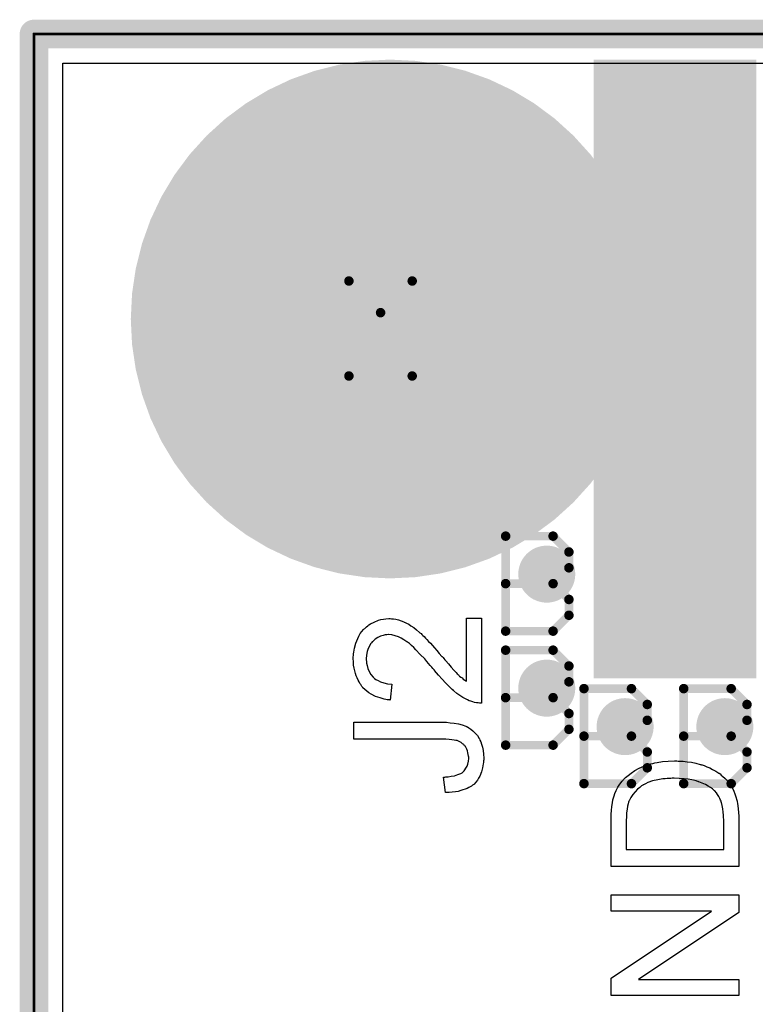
# Model space of a CAD drawing. Extents: x -1.3 to 9.2, y -4.6 to 3.5.
# Tile 54 of 215: x -0.005 to 0.253, y 2.16 to 2.505. Entities that reach past the tile are written whole.
import ezdxf

# ---------------------------------------------------------------- set-up
doc = ezdxf.new("R2010")
doc.units = 0
doc.layers.get('0').update_dxf_attribs({"linetype": 'CONTINUOUS'})
for name, color, linetype in [('acc-ni-360-23-a_board_dimension', 6, 'CONTINUOUS'), ('acc-ni-360-23-a_copper_signal_bot', 5, 'CONTINUOUS'), ('acc-ni-360-23-a_copper_signal_top', 1, 'CONTINUOUS'), ('acc-ni-360-23-a_drawing_1', 1, 'CONTINUOUS'), ('acc-ni-360-23-a_drillmap_1', 1, 'CONTINUOUS'), ('acc-ni-360-23-a_legend_top', 2, 'CONTINUOUS'), ('acc-ni-360-23-a_profile', 1, 'CONTINUOUS'), ('acc-ni-360-23-a_pth_drill', 1, 'CONTINUOUS'), ('acc-ni-360-23-a_soldermask_bot', 1, 'CONTINUOUS'), ('acc-ni-360-23-a_soldermask_top', 1, 'CONTINUOUS')]:
    doc.layers.add(name, color=color, linetype=linetype)

# ---------------------------------------------------------------- blocks, each defined once
blk = doc.blocks.new('D14')
at = {"const_width": 0.215}
blk.add_lwpolyline([(-0.0275, 0), (0.0275, 0)], dxfattribs=at)
blk = doc.blocks.new('D21')
at = {"const_width": 0.01}
blk.add_lwpolyline([(-0.005, 0, 1), (0.005, 0, 1)], format="xyb", close=True, dxfattribs=at)
blk = doc.blocks.new('D22')
at = {"const_width": 0.09}
blk.add_lwpolyline([(-0.045, 0, 1), (0.045, 0, 1)], format="xyb", close=True, dxfattribs=at)
blk = doc.blocks.new('D33')
at = {"const_width": 0.217}
blk.add_lwpolyline([(-0.0285, 0), (0.0285, 0)], dxfattribs=at)
blk = doc.blocks.new('D38')
at = {"const_width": 0.006}
blk.add_lwpolyline([(-0.003, 0, 1), (0.003, 0, 1)], format="xyb", close=True, dxfattribs=at)
blk = doc.blocks.new('D39')
at = {"const_width": 0.091}
blk.add_lwpolyline([(-0.0455, 0, 1), (0.0455, 0, 1)], format="xyb", close=True, dxfattribs=at)
blk = doc.blocks.new('D40')
at = {"const_width": 0.005}
blk.add_lwpolyline([(-0.0025, 0, 1), (0.0025, 0, 1)], format="xyb", close=True, dxfattribs=at)
blk = doc.blocks.new('D45')
at = {"const_width": 0.0005}
blk.add_lwpolyline([(-0.00025, 0, 1), (0.00025, 0, 1)], format="xyb", close=True, dxfattribs=at)
blk = doc.blocks.new('D46')
at = {"const_width": 0.005}
blk.add_lwpolyline([(-0.0025, 0, 1), (0.0025, 0, 1)], format="xyb", close=True, dxfattribs=at)
blk = doc.blocks.new('D47')
at = {"const_width": 0.043305}
blk.add_lwpolyline([(-0.021653, 0, 1), (0.021653, 0, 1)], format="xyb", close=True, dxfattribs=at)
blk = doc.blocks.new('D50')
at = {"const_width": 0.001667}
blk.add_lwpolyline([(-0.000833, 0, 1), (0.000833, 0, 1)], format="xyb", close=True, dxfattribs=at)
blk = doc.blocks.new('D25')
at = {"const_width": 0.0025}
blk.add_lwpolyline([(-0.00125, 0, 1), (0.00125, 0, 1)], format="xyb", close=True, dxfattribs=at)

msp = doc.modelspace()

# ---------------------------------------------------------------- linework, layer by layer
at = {"layer": 'acc-ni-360-23-a_board_dimension', "color": 6, "const_width": 0.01}
for points in [[(0, 2.5), (0, 0)], [(0, 2.5), (2, 2.5)]]:
    msp.add_lwpolyline(points, dxfattribs=at)
at = {"layer": 'acc-ni-360-23-a_copper_signal_bot', "color": 5}
msp.add_lwpolyline([(0.010195, 0.010195), (0.010195, 2.489805), (1.989804, 2.489805), (1.989805, 0.010196)], dxfattribs=at)
at = {"layer": 'acc-ni-360-23-a_copper_signal_top', "color": 1}
msp.add_lwpolyline([(0.647874, 1.8), (0.010195, 1.8), (0.010195, 2.489805), (0.2875, 2.489805), (0.2875, 2.265)], dxfattribs=at)
at = {"layer": 'acc-ni-360-23-a_drawing_1', "color": 1, "const_width": 0.003}
for points in [[(0.110559, 2.380006), (0.110559, 2.413328)], [(0.110559, 2.413328), (0.121667, 2.402221)], [(0.121667, 2.402221), (0.132774, 2.413328)], [(0.132774, 2.413328), (0.132774, 2.380006)], [(0.165559, 2.323828), (0.165559, 2.290506)], [(0.18222, 2.323828), (0.165559, 2.323828)], [(0.187774, 2.318274), (0.18222, 2.323828)], [(0.187774, 2.312721), (0.187774, 2.318274)], [(0.18222, 2.307167), (0.187774, 2.312721)], [(0.18222, 2.307167), (0.165559, 2.307167)], [(0.165559, 2.307167), (0.18222, 2.307167)], [(0.187774, 2.301613), (0.18222, 2.307167)], [(0.187774, 2.296059), (0.187774, 2.301613)], [(0.18222, 2.290506), (0.187774, 2.296059)], [(0.165559, 2.290506), (0.18222, 2.290506)], [(0.165559, 2.283828), (0.165559, 2.250506)], [(0.18222, 2.283828), (0.165559, 2.283828)], [(0.187774, 2.278274), (0.18222, 2.283828)], [(0.187774, 2.272721), (0.187774, 2.278274)], [(0.18222, 2.267167), (0.187774, 2.272721)], [(0.193059, 2.270328), (0.193059, 2.237006)], [(0.20972, 2.270328), (0.193059, 2.270328)], [(0.215274, 2.264774), (0.20972, 2.270328)], [(0.228059, 2.270328), (0.228059, 2.237006)], [(0.24472, 2.270328), (0.228059, 2.270328)], [(0.250274, 2.264774), (0.24472, 2.270328)], [(0.18222, 2.267167), (0.165559, 2.267167)], [(0.165559, 2.267167), (0.18222, 2.267167)], [(0.187774, 2.261613), (0.18222, 2.267167)], [(0.215274, 2.259221), (0.215274, 2.264774)], [(0.250274, 2.259221), (0.250274, 2.264774)], [(0.187774, 2.256059), (0.187774, 2.261613)], [(0.20972, 2.253667), (0.215274, 2.259221)], [(0.24472, 2.253667), (0.250274, 2.259221)], [(0.18222, 2.250506), (0.187774, 2.256059)], [(0.20972, 2.253667), (0.193059, 2.253667)], [(0.193059, 2.253667), (0.20972, 2.253667)], [(0.215274, 2.248113), (0.20972, 2.253667)], [(0.24472, 2.253667), (0.228059, 2.253667)], [(0.228059, 2.253667), (0.24472, 2.253667)], [(0.250274, 2.248113), (0.24472, 2.253667)], [(0.165559, 2.250506), (0.18222, 2.250506)], [(0.215274, 2.242559), (0.215274, 2.248113)], [(0.250274, 2.242559), (0.250274, 2.248113)], [(0.20972, 2.237006), (0.215274, 2.242559)], [(0.24472, 2.237006), (0.250274, 2.242559)], [(0.193059, 2.237006), (0.20972, 2.237006)], [(0.228059, 2.237006), (0.24472, 2.237006)]]:
    msp.add_lwpolyline(points, dxfattribs=at)
at = {"layer": 'acc-ni-360-23-a_drillmap_1', "color": 1, "const_width": 0.005}
for points in [[(0.125, 2.356695), (0.125, 2.443305)], [(0.081695, 2.4), (0.168305, 2.4)], [(0.18, 2.3055), (0.18, 2.3155)], [(0.175, 2.3105), (0.185, 2.3105)], [(0.18, 2.2655), (0.18, 2.2755)], [(0.175, 2.2705), (0.185, 2.2705)], [(0.2075, 2.252), (0.2075, 2.262)], [(0.2425, 2.252), (0.2425, 2.262)], [(0.2025, 2.257), (0.2125, 2.257)], [(0.2375, 2.257), (0.2475, 2.257)]]:
    msp.add_lwpolyline(points, dxfattribs=at)
at = {"layer": 'acc-ni-360-23-a_legend_top', "color": 2}
for points in [[(0.157129, 2.265257), (0.157064, 2.265257), (0.156805, 2.265257), (0.156416, 2.265257), (0.155898, 2.265322), (0.155315, 2.265386), (0.154667, 2.265516), (0.154019, 2.265646), (0.153306, 2.265905), (0.153241, 2.265905), (0.153176, 2.26597), (0.152788, 2.266099), (0.152204, 2.266358), (0.151427, 2.266747), (0.15052, 2.267266), (0.149483, 2.267914), (0.148446, 2.268626), (0.147344, 2.269534), (0.14728, 2.269534), (0.147215, 2.269663), (0.146826, 2.269987), (0.146243, 2.27057), (0.1454, 2.271413), (0.144428, 2.272385), (0.143262, 2.273616), (0.141966, 2.275106), (0.140605, 2.276726), (0.14054, 2.276791), (0.140346, 2.27705), (0.140022, 2.277439), (0.139633, 2.277893), (0.139115, 2.278476), (0.138532, 2.279189), (0.137884, 2.279902), (0.137171, 2.280744), (0.135616, 2.282364), (0.13406, 2.283984), (0.133283, 2.284762), (0.132505, 2.285474), (0.131792, 2.286122), (0.13108, 2.286641), (0.131015, 2.286641), (0.13095, 2.28677), (0.130756, 2.2869), (0.130496, 2.28703), (0.129784, 2.287483), (0.128941, 2.288002), (0.127904, 2.288455), (0.126803, 2.288909), (0.125572, 2.289168), (0.124405, 2.289298), (0.12434, 2.289298), (0.124276, 2.289298), (0.123887, 2.289233), (0.123239, 2.289168), (0.122526, 2.288974), (0.121619, 2.288714), (0.120712, 2.288261), (0.119804, 2.287678), (0.118897, 2.2869), (0.118768, 2.28677), (0.118508, 2.286446), (0.118184, 2.285993), (0.117731, 2.28528), (0.117342, 2.284373), (0.116953, 2.283336), (0.116694, 2.282105), (0.116629, 2.280744), (0.116629, 2.280355), (0.116694, 2.280096), (0.116759, 2.279318), (0.116953, 2.278411), (0.117212, 2.277439), (0.117666, 2.276338), (0.118249, 2.275301), (0.119027, 2.274329), (0.119156, 2.274199), (0.11948, 2.27394), (0.119999, 2.273551), (0.120776, 2.273162), (0.121684, 2.272709), (0.12285, 2.27232), (0.124146, 2.272061), (0.125636, 2.271931), (0.125053, 2.266294), (0.124988, 2.266294), (0.124794, 2.266358), (0.12447, 2.266358), (0.124016, 2.266423), (0.123498, 2.266553), (0.122915, 2.266682), (0.122202, 2.266877), (0.121489, 2.267071), (0.119934, 2.26759), (0.118379, 2.268367), (0.117601, 2.268821), (0.116824, 2.269404), (0.116111, 2.269987), (0.115463, 2.270635), (0.115398, 2.2707), (0.115333, 2.27083), (0.115139, 2.271024), (0.114944, 2.271348), (0.114685, 2.271737), (0.114426, 2.27219), (0.114102, 2.272709), (0.113778, 2.273357), (0.113454, 2.27407), (0.11313, 2.274847), (0.112871, 2.27569), (0.112612, 2.276597), (0.112417, 2.277569), (0.112223, 2.278606), (0.112158, 2.279707), (0.112093, 2.280874), (0.112093, 2.281522), (0.112158, 2.281975), (0.112223, 2.282494), (0.112288, 2.283142), (0.112417, 2.283854), (0.112547, 2.284567), (0.113, 2.286252), (0.113648, 2.287937), (0.114037, 2.288779), (0.114491, 2.289622), (0.115074, 2.290399), (0.115722, 2.291112), (0.115787, 2.291177), (0.115852, 2.291306), (0.116111, 2.291436), (0.11637, 2.291695), (0.116694, 2.292019), (0.117148, 2.292343), (0.117601, 2.292667), (0.118184, 2.293056), (0.119416, 2.293704), (0.120971, 2.294352), (0.121748, 2.294611), (0.122656, 2.294741), (0.123563, 2.29487), (0.124535, 2.294935), (0.124664, 2.294935), (0.124988, 2.294935), (0.125507, 2.29487), (0.12622, 2.294806), (0.126997, 2.294676), (0.127904, 2.294417), (0.128876, 2.294158), (0.129848, 2.293769), (0.129978, 2.293704), (0.130302, 2.293574), (0.13082, 2.293315), (0.131533, 2.292926), (0.132311, 2.292408), (0.133283, 2.29176), (0.134255, 2.290982), (0.135356, 2.290075), (0.135486, 2.289946), (0.135875, 2.289622), (0.136199, 2.289298), (0.136523, 2.288974), (0.136912, 2.288585), (0.13743, 2.288066), (0.137948, 2.287548), (0.138532, 2.2869), (0.13918, 2.286252), (0.139892, 2.285474), (0.140605, 2.284632), (0.141448, 2.283725), (0.14229, 2.282688), (0.143197, 2.281651), (0.143262, 2.281586), (0.143392, 2.281457), (0.143586, 2.281198), (0.143845, 2.280874), (0.144234, 2.280485), (0.144623, 2.280031), (0.145465, 2.278994), (0.146437, 2.277893), (0.147409, 2.276856), (0.148252, 2.275949), (0.148576, 2.27556), (0.1489, 2.275236), (0.148964, 2.275171), (0.149159, 2.274977), (0.149418, 2.274718), (0.149807, 2.274394), (0.15026, 2.27407), (0.150714, 2.273681), (0.151816, 2.272903), (0.151816, 2.295), (0.157129, 2.295), (0.157129, 2.265257)], [(0.144299, 2.258518), (0.144817, 2.258518), (0.146048, 2.258388), (0.147474, 2.258258), (0.148964, 2.257999), (0.150325, 2.25761), (0.151621, 2.257157), (0.151686, 2.257157), (0.151751, 2.257092), (0.15214, 2.256898), (0.152658, 2.256574), (0.153371, 2.25612), (0.154084, 2.255472), (0.154861, 2.254759), (0.155639, 2.253852), (0.156287, 2.252815), (0.156352, 2.252686), (0.156546, 2.252297), (0.156805, 2.251714), (0.157064, 2.250871), (0.157388, 2.249834), (0.157648, 2.248668), (0.157842, 2.247372), (0.157907, 2.245946), (0.157907, 2.245363), (0.157842, 2.244974), (0.157777, 2.244456), (0.157712, 2.243938), (0.157453, 2.242577), (0.157064, 2.241151), (0.156481, 2.239661), (0.156092, 2.238883), (0.155639, 2.23817), (0.15512, 2.237522), (0.154537, 2.236874), (0.154472, 2.23681), (0.154408, 2.236745), (0.154148, 2.236615), (0.153889, 2.236421), (0.153565, 2.236162), (0.153112, 2.235902), (0.152593, 2.235643), (0.15201, 2.235319), (0.151362, 2.23506), (0.150584, 2.234801), (0.149807, 2.234542), (0.1489, 2.234282), (0.147928, 2.234153), (0.146826, 2.233958), (0.145724, 2.233894), (0.144493, 2.233894), (0.143716, 2.239272), (0.14378, 2.239272), (0.14391, 2.239272), (0.144169, 2.239272), (0.144558, 2.239337), (0.144947, 2.239402), (0.1454, 2.239402), (0.146502, 2.239596), (0.147668, 2.23979), (0.148835, 2.240179), (0.149872, 2.240568), (0.150325, 2.240827), (0.150714, 2.241151), (0.150779, 2.241216), (0.150973, 2.241475), (0.151297, 2.241864), (0.151621, 2.242382), (0.15201, 2.243095), (0.152269, 2.243873), (0.152528, 2.244845), (0.152593, 2.245882), (0.152593, 2.24627), (0.152528, 2.246659), (0.152464, 2.247242), (0.152334, 2.247826), (0.152204, 2.248474), (0.151945, 2.249122), (0.151621, 2.24977), (0.151556, 2.249834), (0.151427, 2.250029), (0.151168, 2.250288), (0.150908, 2.250677), (0.150455, 2.251001), (0.150001, 2.25139), (0.149483, 2.251714), (0.148835, 2.251973), (0.14877, 2.251973), (0.148511, 2.252102), (0.148057, 2.252167), (0.147474, 2.252297), (0.146696, 2.252426), (0.145724, 2.252491), (0.144558, 2.252621), (0.143197, 2.252621), (0.112288, 2.252621), (0.112288, 2.258582), (0.142873, 2.258582), (0.142938, 2.258582), (0.143132, 2.258582), (0.143392, 2.258582), (0.14378, 2.258582), (0.144299, 2.258518)], [(0.226101, 2.244935), (0.22662, 2.244935), (0.227851, 2.24487), (0.229276, 2.244676), (0.230767, 2.244482), (0.232322, 2.244158), (0.233877, 2.243769), (0.233942, 2.243769), (0.234072, 2.243704), (0.234266, 2.243639), (0.234525, 2.243574), (0.235238, 2.243315), (0.236145, 2.242926), (0.237182, 2.242538), (0.238219, 2.242019), (0.23932, 2.241371), (0.240357, 2.240723), (0.240487, 2.240658), (0.240811, 2.240399), (0.241264, 2.24001), (0.241848, 2.239492), (0.242496, 2.238909), (0.243144, 2.238196), (0.243856, 2.237483), (0.24444, 2.236641), (0.244504, 2.236511), (0.244699, 2.236252), (0.244958, 2.235798), (0.245282, 2.23515), (0.245671, 2.234373), (0.245995, 2.233466), (0.246384, 2.232429), (0.246708, 2.231262), (0.246708, 2.231133), (0.246772, 2.230938), (0.246837, 2.230744), (0.246902, 2.230096), (0.247032, 2.229189), (0.247161, 2.228152), (0.247291, 2.226921), (0.247356, 2.22556), (0.24742, 2.22407), (0.24742, 2.207934), (0.202579, 2.207934), (0.202579, 2.225171), (0.202644, 2.226338), (0.202708, 2.227634), (0.202838, 2.22893), (0.203032, 2.230226), (0.203227, 2.231327), (0.203227, 2.231392), (0.203292, 2.231522), (0.203292, 2.231716), (0.203421, 2.231975), (0.203616, 2.232688), (0.20394, 2.233595), (0.204393, 2.234632), (0.204976, 2.235734), (0.205624, 2.236835), (0.206467, 2.237872), (0.206532, 2.237937), (0.206596, 2.238002), (0.206791, 2.238196), (0.206985, 2.238455), (0.207633, 2.239103), (0.20854, 2.239881), (0.209642, 2.240723), (0.210938, 2.24163), (0.212428, 2.242473), (0.214113, 2.243186), (0.214178, 2.243186), (0.214308, 2.24325), (0.214567, 2.24338), (0.214956, 2.243445), (0.215409, 2.243639), (0.215928, 2.243769), (0.216511, 2.243898), (0.217224, 2.244093), (0.217936, 2.244287), (0.218779, 2.244417), (0.220593, 2.244741), (0.222602, 2.244935), (0.224805, 2.245), (0.22487, 2.245), (0.225, 2.245), (0.225324, 2.245), (0.225648, 2.245), (0.226101, 2.244935)], [(0.224676, 2.238909), (0.224611, 2.238909), (0.224352, 2.238909), (0.224028, 2.238909), (0.223509, 2.238844), (0.222926, 2.238844), (0.222278, 2.238779), (0.2215, 2.238714), (0.220723, 2.23865), (0.218973, 2.238326), (0.217159, 2.237937), (0.215474, 2.237354), (0.214632, 2.236965), (0.213919, 2.236576), (0.213854, 2.236576), (0.213724, 2.236446), (0.21353, 2.236317), (0.213271, 2.236187), (0.212623, 2.235669), (0.211845, 2.235021), (0.211003, 2.234178), (0.21016, 2.233206), (0.209448, 2.232105), (0.208864, 2.230938), (0.2088, 2.230809), (0.208735, 2.230485), (0.20854, 2.229902), (0.208346, 2.229059), (0.208216, 2.228022), (0.208022, 2.226726), (0.207957, 2.225949), (0.207957, 2.225106), (0.207892, 2.224264), (0.207892, 2.213896), (0.242107, 2.213896), (0.242107, 2.224523), (0.242042, 2.224977), (0.241977, 2.225949), (0.241912, 2.22705), (0.241783, 2.228217), (0.241588, 2.229383), (0.241329, 2.230355), (0.241264, 2.230485), (0.2412, 2.230809), (0.241005, 2.231262), (0.240746, 2.231846), (0.240357, 2.232494), (0.239968, 2.233142), (0.239515, 2.23379), (0.238996, 2.234438), (0.238867, 2.234502), (0.238608, 2.234762), (0.238154, 2.23515), (0.237506, 2.235604), (0.236664, 2.236122), (0.235692, 2.236706), (0.23459, 2.237224), (0.233359, 2.237678), (0.233294, 2.237678), (0.233164, 2.237742), (0.23297, 2.237807), (0.232711, 2.237872), (0.232387, 2.237937), (0.231933, 2.238066), (0.23148, 2.238196), (0.230961, 2.238326), (0.229665, 2.23852), (0.228175, 2.238714), (0.22649, 2.238844), (0.224676, 2.238909)], [(0.24742, 2.191799), (0.212234, 2.168342), (0.24742, 2.168342), (0.24742, 2.162639), (0.202579, 2.162639), (0.202579, 2.16873), (0.23783, 2.192253), (0.202579, 2.192253), (0.202579, 2.197955), (0.24742, 2.197955), (0.24742, 2.191799)]]:
    msp.add_lwpolyline(points, dxfattribs=at)
at = {"layer": 'acc-ni-360-23-a_profile', "color": 1, "const_width": 0.001}
for points in [[(0, 0), (0, 2.5)], [(0, 2.5), (2, 2.5)]]:
    msp.add_lwpolyline(points, dxfattribs=at)
at = {"layer": 'acc-ni-360-23-a_soldermask_bot', "color": 1}
msp.add_lwpolyline([(0, 2.500001), (2, 2.5), (2, 0), (0, 0), (0, 2.500001)], dxfattribs=at)

# ---------------------------------------------------------------- block references
at = {"layer": 'acc-ni-360-23-a_board_dimension'}
msp.add_blockref('D40', (0, 2.5), dxfattribs=at)
msp.add_blockref('D40', (0, 2.5), dxfattribs=at)
at = {"layer": 'acc-ni-360-23-a_copper_signal_bot'}
for name, p in [('D22', (0.125, 2.4)), ('D21', (0.18, 2.3105)), ('D21', (0.18, 2.2705)), ('D21', (0.2075, 2.257)), ('D21', (0.2425, 2.257))]:
    msp.add_blockref(name, p, dxfattribs=at)
at = {"layer": 'acc-ni-360-23-a_copper_signal_top'}
for name, p in [('D22', (0.125, 2.4)), ('D14', (0.225, 2.3825)), ('D14', (0.325, 2.3825)), ('D21', (0.18, 2.3105)), ('D21', (0.18, 2.2705)), ('D21', (0.2075, 2.257)), ('D21', (0.2425, 2.257))]:
    msp.add_blockref(name, p, dxfattribs=at)
at = {"layer": 'acc-ni-360-23-a_drawing_1'}
for p in [(0.110559, 2.413328), (0.132774, 2.413328), (0.121667, 2.402221), (0.110559, 2.380006), (0.132774, 2.380006), (0.165559, 2.323828), (0.165559, 2.323828), (0.18222, 2.323828), (0.187774, 2.318274), (0.187774, 2.312721), (0.165559, 2.307167), (0.18222, 2.307167), (0.18222, 2.307167), (0.187774, 2.301613), (0.187774, 2.296059), (0.165559, 2.290506), (0.18222, 2.290506), (0.165559, 2.283828), (0.165559, 2.283828), (0.18222, 2.283828), (0.187774, 2.278274), (0.187774, 2.272721), (0.193059, 2.270328), (0.193059, 2.270328), (0.20972, 2.270328), (0.228059, 2.270328), (0.228059, 2.270328), (0.24472, 2.270328), (0.165559, 2.267167), (0.18222, 2.267167), (0.18222, 2.267167), (0.215274, 2.264774), (0.250274, 2.264774), (0.187774, 2.261613), (0.215274, 2.259221), (0.250274, 2.259221), (0.187774, 2.256059), (0.165559, 2.250506), (0.18222, 2.250506), (0.193059, 2.253667), (0.20972, 2.253667), (0.20972, 2.253667), (0.228059, 2.253667), (0.24472, 2.253667), (0.24472, 2.253667), (0.215274, 2.248113), (0.250274, 2.248113), (0.215274, 2.242559), (0.250274, 2.242559), (0.193059, 2.237006), (0.20972, 2.237006), (0.228059, 2.237006), (0.24472, 2.237006)]:
    msp.add_blockref('D50', p, dxfattribs=at)
at = {"layer": 'acc-ni-360-23-a_drillmap_1'}
for p in [(0.125, 2.443305), (0.081695, 2.4), (0.168305, 2.4), (0.125, 2.356695), (0.18, 2.3155), (0.175, 2.3105), (0.185, 2.3105), (0.18, 2.3055), (0.18, 2.2755), (0.175, 2.2705), (0.185, 2.2705), (0.18, 2.2655), (0.2075, 2.262), (0.2425, 2.262), (0.2025, 2.257), (0.2125, 2.257), (0.2375, 2.257), (0.2475, 2.257), (0.2075, 2.252), (0.2425, 2.252)]:
    msp.add_blockref('D25', p, dxfattribs=at)
at = {"layer": 'acc-ni-360-23-a_profile'}
msp.add_blockref('D45', (0, 2.5), dxfattribs=at)
at = {"layer": 'acc-ni-360-23-a_pth_drill'}
for name, p in [('D47', (0.125, 2.4)), ('D46', (0.18, 2.3105)), ('D46', (0.18, 2.2705)), ('D46', (0.2075, 2.257)), ('D46', (0.2425, 2.257))]:
    msp.add_blockref(name, p, dxfattribs=at)
at = {"layer": 'acc-ni-360-23-a_soldermask_top'}
for name, p in [('D39', (0.125, 2.4)), ('D33', (0.225, 2.3825)), ('D33', (0.325, 2.3825)), ('D38', (0.18, 2.3105)), ('D38', (0.18, 2.2705)), ('D38', (0.2075, 2.257)), ('D38', (0.2425, 2.257))]:
    msp.add_blockref(name, p, dxfattribs=at)

doc.saveas('drawing.dxf')
